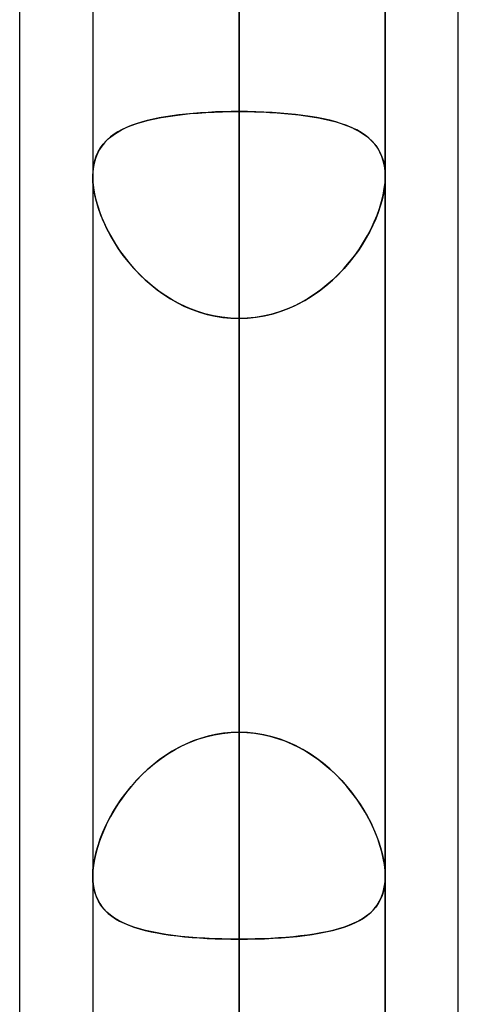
# Model space of a CAD drawing. Header units: millimetres. Extents: x -86 to 92, y -242 to 242.
# Tile 54 of 81: x 41.31 to 44, y 74.26 to 80.28. Entities that reach past the tile are written whole.
import ezdxf

# ---------------------------------------------------------------- set-up
doc = ezdxf.new("R2010")
doc.units = ezdxf.units.MM
doc.layers.add('MAIN-1', color=7, linetype='Continuous')

msp = doc.modelspace()

# ---------------------------------------------------------------- linework, layer by layer
at = {"layer": 'MAIN-1'}
for p, q in [((44, 70.1842), (44, 129.42)), ((41.315, 70.5727), (41.315, 129.0315)), ((44, 70.1842), (44, 123.7242)), ((44, 64.4885), (44, 123.7242)), ((44, 64.4885), (44, 123.7242)), ((42.6575, 0), (42.6575, 123.4449)), ((42.6575, 123.4449), (42.6575, 0)), ((41.315, 64.877), (41.315, 123.3357)), ((41.315, 70.5727), (41.315, 123.3357)), ((41.315, 64.877), (41.315, 123.0361)), ((43.5525, 0), (43.5525, 122.9667)), ((43.5525, 0), (43.5525, 122.9667)), ((41.7625, 122.8574), (41.7625, 0)), ((41.7625, 122.8574), (41.7625, 0)), ((42.6575, 122.0848), (42.6575, 0)), ((42.6575, 0), (42.6575, 122.0848)), ((42.6575, 0), (42.6575, 113.4737)), ((42.6575, 113.4737), (42.6575, 0)), ((41.7625, 113.0899), (41.7625, 0)), ((41.7625, 113.0899), (41.7625, 0)), ((43.5525, 0), (43.5525, 113.0899)), ((43.5525, 0), (43.5525, 113.0899)), ((42.6575, 112.2073), (42.6575, 0)), ((42.6575, 0), (42.6575, 112.2073)), ((42.6575, 80.2791), (42.6575, 108.295)), ((42.6575, 0), (42.6575, 103.5955)), ((42.6575, 103.5955), (42.6575, 0)), ((41.7625, 103.2122), (41.7625, 0)), ((41.7625, 103.2122), (41.7625, 0)), ((43.5525, 0), (43.5525, 103.2122)), ((43.5525, 0), (43.5525, 103.2122)), ((42.6575, 102.3289), (42.6575, 0)), ((42.6575, 0), (42.6575, 102.3289)), ((42.6575, 96.123), (42.6575, 71.6602)), ((41.7625, 95.228), (41.7625, 70.9517)), ((41.7625, 95.228), (41.7625, 70.9517)), ((43.5525, 70.792), (43.5525, 95.228)), ((43.5525, 95.228), (43.5525, 70.792)), ((42.6575, 70.25), (42.6575, 94.333)), ((42.6575, 0), (42.6575, 93.716)), ((42.6575, 93.716), (42.6575, 0)), ((41.7625, 93.3336), (41.7625, 0)), ((41.7625, 93.3336), (41.7625, 0)), ((43.5525, 0), (43.5525, 93.3336)), ((43.5525, 0), (43.5525, 93.3336)), ((42.6575, 92.4493), (42.6575, 0)), ((42.6575, 0), (42.6575, 92.4493)), ((42.6575, 79.7173), (42.6575, 88.3265)), ((42.6575, 88.3265), (42.6575, 79.7173)), ((42.6575, 84.5293), (42.6575, 75.9201)), ((42.6575, 75.9201), (42.6575, 84.5293)), ((42.6575, 0), (42.6575, 83.8351)), ((42.6575, 83.8351), (42.6575, 0)), ((41.7625, 83.4536), (41.7625, 0)), ((41.7625, 83.4536), (41.7625, 0)), ((43.5525, 0), (43.5525, 83.4536)), ((43.5525, 0), (43.5525, 83.4536)), ((42.6575, 82.5682), (42.6575, 0)), ((42.6575, 0), (42.6575, 82.5682)), ((42.6575, 73.952), (42.6575, 82.5682)), ((42.6575, 82.5682), (42.6575, 73.952)), ((42.6575, 80.2791), (42.6575, 71.6602)), ((42.6575, 71.6602), (42.6575, 80.2791)), ((42.2478, 79.6912), (42.2075, 79.685)), ((42.2238, 79.6877), (42.2673, 79.6939)), ((42.2895, 79.6968), (42.2478, 79.6912)), ((42.2673, 79.6939), (42.3124, 79.6994)), ((42.3325, 79.7016), (42.2895, 79.6968)), ((42.3124, 79.6994), (42.3589, 79.7042)), ((42.3768, 79.7058), (42.3325, 79.7016)), ((42.3589, 79.7042), (42.4066, 79.7082)), ((42.422, 79.7093), (42.3768, 79.7058)), ((42.4066, 79.7082), (42.4554, 79.7115)), ((42.468, 79.7122), (42.422, 79.7093)), ((42.4554, 79.7115), (42.5051, 79.714)), ((42.5146, 79.7144), (42.468, 79.7122)), ((42.5051, 79.714), (42.5555, 79.7158)), ((42.5618, 79.716), (42.5146, 79.7144)), ((42.5555, 79.7158), (42.6063, 79.7169)), ((42.6094, 79.717), (42.5618, 79.716)), ((42.6063, 79.7169), (42.6575, 79.7173)), ((42.6575, 79.7173), (42.6094, 79.717)), ((42.6575, 79.7173), (42.7053, 79.717)), ((42.6575, 75.9201), (42.6575, 79.7173)), ((42.6575, 79.7173), (42.6575, 75.9201)), ((42.7088, 79.7169), (42.6575, 79.7173)), ((42.7053, 79.717), (42.7527, 79.716)), ((42.7597, 79.7158), (42.7088, 79.7169)), ((42.7527, 79.716), (42.7996, 79.7145)), ((42.8102, 79.714), (42.7597, 79.7158)), ((42.7996, 79.7145), (42.846, 79.7123)), ((42.8601, 79.7114), (42.8102, 79.714)), ((42.846, 79.7123), (42.8917, 79.7094)), ((42.909, 79.7082), (42.8601, 79.7114)), ((42.8917, 79.7094), (42.9367, 79.7059)), ((42.9568, 79.7041), (42.909, 79.7082)), ((42.9367, 79.7059), (42.9807, 79.7018)), ((43.0034, 79.6993), (42.9568, 79.7041)), ((42.9807, 79.7018), (43.0235, 79.697)), ((43.0486, 79.6938), (43.0034, 79.6993)), ((43.0235, 79.697), (43.0651, 79.6916)), ((43.0922, 79.6875), (43.0486, 79.6938)), ((43.0651, 79.6916), (43.1052, 79.6854)), ((41.9672, 79.6189), (41.9982, 79.6316)), ((41.9976, 79.6314), (41.9687, 79.6195)), ((42.0284, 79.6424), (41.9976, 79.6314)), ((41.9982, 79.6316), (42.0312, 79.6433)), ((42.0609, 79.6525), (42.0284, 79.6424)), ((42.0312, 79.6433), (42.0662, 79.6541)), ((42.0951, 79.6618), (42.0609, 79.6525)), ((42.0662, 79.6541), (42.103, 79.6638)), ((42.1311, 79.6703), (42.0951, 79.6618)), ((42.103, 79.6638), (42.1416, 79.6726)), ((42.1686, 79.6781), (42.1311, 79.6703)), ((42.1416, 79.6726), (42.1819, 79.6806)), ((42.2075, 79.685), (42.1686, 79.6781)), ((42.1819, 79.6806), (42.2238, 79.6877)), ((43.1342, 79.6804), (43.0922, 79.6875)), ((43.1052, 79.6854), (43.144, 79.6785)), ((43.1745, 79.6724), (43.1342, 79.6804)), ((43.144, 79.6785), (43.1814, 79.6709)), ((43.2132, 79.6635), (43.1745, 79.6724)), ((43.1814, 79.6709), (43.2172, 79.6625)), ((43.25, 79.6537), (43.2132, 79.6635)), ((43.2172, 79.6625), (43.2514, 79.6533)), ((43.285, 79.6429), (43.25, 79.6537)), ((43.2514, 79.6533), (43.2839, 79.6433)), ((43.2839, 79.6433), (43.3147, 79.6324)), ((43.318, 79.6311), (43.285, 79.6429)), ((43.3147, 79.6324), (43.3436, 79.6207)), ((43.349, 79.6183), (43.318, 79.6311)), ((41.8642, 79.556), (41.8867, 79.5736)), ((41.8928, 79.5779), (41.8712, 79.5619)), ((41.8867, 79.5736), (41.9114, 79.5899)), ((41.9162, 79.5928), (41.8928, 79.5779)), ((41.9114, 79.5899), (41.9383, 79.605)), ((41.9415, 79.6066), (41.9162, 79.5928)), ((41.9383, 79.605), (41.9672, 79.6189)), ((41.9687, 79.6195), (41.9415, 79.6066)), ((43.3436, 79.6207), (43.3708, 79.608)), ((43.3779, 79.6043), (43.349, 79.6183)), ((43.3708, 79.608), (43.3961, 79.5943)), ((43.4047, 79.5892), (43.3779, 79.6043)), ((43.3961, 79.5943), (43.4196, 79.5796)), ((43.4294, 79.5728), (43.4047, 79.5892)), ((43.4196, 79.5796), (43.4413, 79.5639)), ((43.4519, 79.5551), (43.4294, 79.5728)), ((41.8094, 79.4944), (41.8255, 79.5166)), ((41.8335, 79.526), (41.8173, 79.5059)), ((41.8255, 79.5166), (41.8438, 79.5371)), ((41.8515, 79.5446), (41.8335, 79.526)), ((41.8438, 79.5371), (41.8642, 79.556)), ((41.8712, 79.5619), (41.8515, 79.5446)), ((43.4413, 79.5639), (43.4612, 79.5469)), ((43.4723, 79.536), (43.4519, 79.5551)), ((43.4612, 79.5469), (43.4793, 79.5285)), ((43.4904, 79.5154), (43.4723, 79.536)), ((43.4793, 79.5285), (43.4956, 79.5087)), ((43.5065, 79.493), (43.4904, 79.5154)), ((41.7909, 79.4609), (41.7808, 79.4359)), ((41.784, 79.4446), (41.7956, 79.4704)), ((41.8031, 79.4842), (41.7909, 79.4609)), ((41.7956, 79.4704), (41.8094, 79.4944)), ((41.8173, 79.5059), (41.8031, 79.4842)), ((43.4956, 79.5087), (43.51, 79.4874)), ((43.5202, 79.4689), (43.5065, 79.493)), ((43.51, 79.4874), (43.5224, 79.4645)), ((43.5317, 79.4429), (43.5202, 79.4689)), ((43.5224, 79.4645), (43.5328, 79.4399)), ((41.7728, 79.4091), (41.7671, 79.3807)), ((41.7681, 79.3869), (41.7748, 79.4168)), ((41.7808, 79.4359), (41.7728, 79.4091)), ((41.7748, 79.4168), (41.784, 79.4446)), ((43.5407, 79.4148), (43.5317, 79.4429)), ((43.5328, 79.4399), (43.5411, 79.4135)), ((43.5473, 79.3848), (43.5407, 79.4148)), ((43.5411, 79.4135), (43.5472, 79.3855)), ((41.7625, 79.3221), (41.764, 79.3553)), ((41.7636, 79.3508), (41.7625, 79.3195)), ((41.7671, 79.3807), (41.7636, 79.3508)), ((41.764, 79.3553), (41.7681, 79.3869)), ((43.5472, 79.3855), (43.551, 79.356)), ((43.5512, 79.353), (43.5473, 79.3848)), ((43.551, 79.356), (43.5525, 79.3251)), ((43.5525, 79.3196), (43.5512, 79.353)), ((41.7625, 79.3217), (41.7625, 79.3221)), ((41.7625, 79.3213), (41.7625, 79.3217)), ((41.7625, 79.3208), (41.7625, 79.3213)), ((41.7625, 79.3204), (41.7625, 79.3208)), ((41.7625, 79.32), (41.7625, 79.3204)), ((41.7625, 79.3196), (41.7625, 79.32)), ((41.7638, 79.2835), (41.7625, 79.3196)), ((41.7625, 79.3196), (41.7625, 75.039)), ((41.7625, 79.3196), (41.7625, 75.039)), ((41.7625, 79.3195), (41.7637, 79.2859)), ((41.7637, 79.2859), (41.7673, 79.2509)), ((41.768, 79.2459), (41.7638, 79.2835)), ((43.547, 79.2459), (43.5512, 79.2835)), ((43.5513, 79.2859), (43.5477, 79.2509)), ((43.5512, 79.2835), (43.5525, 79.3196)), ((43.5525, 79.3195), (43.5513, 79.2859)), ((43.5525, 79.3251), (43.5525, 79.3242)), ((43.5525, 79.3242), (43.5525, 79.3232)), ((43.5525, 79.3232), (43.5525, 79.3223)), ((43.5525, 79.3223), (43.5525, 79.3213)), ((43.5525, 79.3213), (43.5525, 79.3204)), ((43.5525, 79.3204), (43.5525, 79.3195)), ((43.5525, 75.039), (43.5525, 79.3196)), ((43.5525, 75.039), (43.5525, 79.3196)), ((41.7673, 79.2509), (41.7734, 79.2144)), ((41.775, 79.2066), (41.768, 79.2459)), ((41.7734, 79.2144), (41.7819, 79.1769)), ((43.5416, 79.2144), (43.5331, 79.1769)), ((43.54, 79.2066), (43.547, 79.2459)), ((43.5477, 79.2509), (43.5416, 79.2144)), ((41.7847, 79.1661), (41.775, 79.2066)), ((41.7819, 79.1769), (41.7926, 79.1388)), ((41.797, 79.125), (41.7847, 79.1661)), ((43.518, 79.125), (43.5303, 79.1661)), ((43.5331, 79.1769), (43.5224, 79.1388)), ((43.5303, 79.1661), (43.54, 79.2066)), ((41.7926, 79.1388), (41.8056, 79.1002)), ((41.8118, 79.0834), (41.797, 79.125)), ((41.8056, 79.1002), (41.8206, 79.0614)), ((43.5094, 79.1002), (43.4944, 79.0614)), ((43.5032, 79.0834), (43.518, 79.125)), ((43.5224, 79.1388), (43.5094, 79.1002)), ((41.8291, 79.0416), (41.8118, 79.0834)), ((41.8206, 79.0614), (41.8378, 79.0225)), ((41.8486, 78.9999), (41.8291, 79.0416)), ((43.4664, 78.9999), (43.4859, 79.0416)), ((43.4944, 79.0614), (43.4772, 79.0225)), ((43.4859, 79.0416), (43.5032, 79.0834)), ((41.8378, 79.0225), (41.8569, 78.9836)), ((41.8704, 78.9584), (41.8486, 78.9999)), ((41.8569, 78.9836), (41.8782, 78.9447)), ((43.4581, 78.9836), (43.4368, 78.9447)), ((43.4445, 78.9584), (43.4664, 78.9999)), ((43.4772, 79.0225), (43.4581, 78.9836)), ((41.8944, 78.9173), (41.8704, 78.9584)), ((41.8782, 78.9447), (41.9014, 78.9061)), ((41.9207, 78.8765), (41.8944, 78.9173)), ((43.3943, 78.8765), (43.4206, 78.9173)), ((43.4368, 78.9447), (43.4136, 78.9061)), ((43.4206, 78.9173), (43.4445, 78.9584)), ((41.9014, 78.9061), (41.9267, 78.8678)), ((41.9493, 78.8363), (41.9207, 78.8765)), ((41.9267, 78.8678), (41.954, 78.83)), ((43.3883, 78.8678), (43.361, 78.83)), ((43.3657, 78.8363), (43.3943, 78.8765)), ((43.4136, 78.9061), (43.3883, 78.8678)), ((41.9802, 78.7968), (41.9493, 78.8363)), ((41.954, 78.83), (41.9833, 78.793)), ((42.0133, 78.7583), (41.9802, 78.7968)), ((41.9833, 78.793), (42.0145, 78.7569)), ((43.3317, 78.793), (43.3005, 78.7569)), ((43.3017, 78.7583), (43.3348, 78.7968)), ((43.361, 78.83), (43.3317, 78.793)), ((43.3348, 78.7968), (43.3657, 78.8363)), ((42.0485, 78.721), (42.0133, 78.7583)), ((42.0145, 78.7569), (42.0476, 78.7219)), ((43.2665, 78.721), (43.3017, 78.7583)), ((43.3005, 78.7569), (43.2674, 78.7219)), ((42.0476, 78.7219), (42.0825, 78.6883)), ((42.086, 78.6851), (42.0485, 78.721)), ((42.0825, 78.6883), (42.119, 78.6563)), ((42.1255, 78.6509), (42.086, 78.6851)), ((43.1895, 78.6509), (43.229, 78.6851)), ((43.2325, 78.6883), (43.196, 78.6563)), ((43.229, 78.6851), (43.2665, 78.721)), ((43.2674, 78.7219), (43.2325, 78.6883)), ((42.119, 78.6563), (42.1572, 78.626)), ((42.167, 78.6187), (42.1255, 78.6509)), ((42.1572, 78.626), (42.1969, 78.5976)), ((42.2102, 78.5888), (42.167, 78.6187)), ((43.1048, 78.5888), (43.148, 78.6187)), ((43.1578, 78.626), (43.1181, 78.5976)), ((43.148, 78.6187), (43.1895, 78.6509)), ((43.196, 78.6563), (43.1578, 78.626)), ((42.1969, 78.5976), (42.2382, 78.5713)), ((42.255, 78.5614), (42.2102, 78.5888)), ((42.2382, 78.5713), (42.2808, 78.5472)), ((42.3015, 78.5366), (42.255, 78.5614)), ((42.2808, 78.5472), (42.3249, 78.5254)), ((43.0342, 78.5472), (42.9901, 78.5254)), ((43.0135, 78.5366), (43.06, 78.5614)), ((43.0768, 78.5713), (43.0342, 78.5472)), ((43.06, 78.5614), (43.1048, 78.5888)), ((43.1181, 78.5976), (43.0768, 78.5713)), ((42.3495, 78.5145), (42.3015, 78.5366)), ((42.3249, 78.5254), (42.3701, 78.5061)), ((42.3989, 78.4955), (42.3495, 78.5145)), ((42.3701, 78.5061), (42.4163, 78.4897)), ((42.4493, 78.4797), (42.3989, 78.4955)), ((42.4163, 78.4897), (42.4633, 78.476)), ((42.8987, 78.4897), (42.8517, 78.476)), ((42.8657, 78.4797), (42.9161, 78.4955)), ((42.9449, 78.5061), (42.8987, 78.4897)), ((42.9161, 78.4955), (42.9655, 78.5145)), ((42.9901, 78.5254), (42.9449, 78.5061)), ((42.9655, 78.5145), (43.0135, 78.5366)), ((42.5005, 78.4673), (42.4493, 78.4797)), ((42.4633, 78.476), (42.511, 78.4652)), ((42.5523, 78.4584), (42.5005, 78.4673)), ((42.511, 78.4652), (42.5593, 78.4575)), ((42.6047, 78.453), (42.5523, 78.4584)), ((42.5593, 78.4575), (42.6082, 78.4528)), ((42.6575, 78.4512), (42.6047, 78.453)), ((42.6082, 78.4528), (42.6575, 78.4512)), ((42.6575, 78.4512), (42.7103, 78.453)), ((42.7068, 78.4528), (42.6575, 78.4512)), ((42.6575, 78.4512), (42.6575, 74.654)), ((42.6575, 74.654), (42.6575, 78.4512)), ((42.6575, 69.8413), (42.6575, 78.4512)), ((42.6575, 78.4512), (42.6575, 69.8413)), ((42.7557, 78.4575), (42.7068, 78.4528)), ((42.7103, 78.453), (42.7627, 78.4584)), ((42.804, 78.4652), (42.7557, 78.4575)), ((42.7627, 78.4584), (42.8145, 78.4673)), ((42.8517, 78.476), (42.804, 78.4652)), ((42.8145, 78.4673), (42.8657, 78.4797)), ((42.468, 75.896), (42.422, 75.8827)), ((42.4549, 75.8925), (42.5048, 75.9045)), ((42.5146, 75.9065), (42.468, 75.896)), ((42.5048, 75.9045), (42.5553, 75.9131)), ((42.5618, 75.914), (42.5146, 75.9065)), ((42.5553, 75.9131), (42.6062, 75.9184)), ((42.6094, 75.9186), (42.5618, 75.914)), ((42.6062, 75.9184), (42.6575, 75.9201)), ((42.6575, 75.9201), (42.6094, 75.9186)), ((42.7088, 75.9184), (42.6575, 75.9201)), ((42.6575, 75.9201), (42.7056, 75.9186)), ((42.7056, 75.9186), (42.7532, 75.914)), ((42.7597, 75.9131), (42.7088, 75.9184)), ((42.7532, 75.914), (42.8004, 75.9065)), ((42.8102, 75.9045), (42.7597, 75.9131)), ((42.8004, 75.9065), (42.847, 75.896)), ((42.8601, 75.8925), (42.8102, 75.9045)), ((42.847, 75.896), (42.893, 75.8827)), ((42.2664, 75.8143), (42.3116, 75.8381)), ((42.3325, 75.848), (42.2895, 75.8269)), ((42.3116, 75.8381), (42.3582, 75.8592)), ((42.3768, 75.8667), (42.3325, 75.848)), ((42.3582, 75.8592), (42.406, 75.8774)), ((42.422, 75.8827), (42.3768, 75.8667)), ((42.406, 75.8774), (42.4549, 75.8925)), ((42.909, 75.8774), (42.8601, 75.8925)), ((42.893, 75.8827), (42.9382, 75.8667)), ((42.9568, 75.8592), (42.909, 75.8774)), ((42.9382, 75.8667), (42.9825, 75.848)), ((43.0034, 75.8381), (42.9568, 75.8592)), ((42.9825, 75.848), (43.0255, 75.8269)), ((43.0486, 75.8143), (43.0034, 75.8381)), ((42.2075, 75.778), (42.1686, 75.7505)), ((42.1808, 75.7594), (42.2228, 75.788)), ((42.2478, 75.8035), (42.2075, 75.778)), ((42.2228, 75.788), (42.2664, 75.8143)), ((42.2895, 75.8269), (42.2478, 75.8035)), ((43.0255, 75.8269), (43.0672, 75.8035)), ((43.0922, 75.788), (43.0486, 75.8143)), ((43.0672, 75.8035), (43.1075, 75.778)), ((43.1342, 75.7594), (43.0922, 75.788)), ((43.1075, 75.778), (43.1464, 75.7505)), ((42.1311, 75.7211), (42.0951, 75.6901)), ((42.1018, 75.6961), (42.1405, 75.7287)), ((42.1686, 75.7505), (42.1311, 75.7211)), ((42.1405, 75.7287), (42.1808, 75.7594)), ((43.1745, 75.7287), (43.1342, 75.7594)), ((43.1464, 75.7505), (43.1839, 75.7211)), ((43.2132, 75.6961), (43.1745, 75.7287)), ((43.1839, 75.7211), (43.2199, 75.6901)), ((42.0609, 75.6576), (42.0284, 75.6238)), ((42.03, 75.6256), (42.065, 75.6616)), ((42.0951, 75.6901), (42.0609, 75.6576)), ((42.065, 75.6616), (42.1018, 75.6961)), ((43.25, 75.6616), (43.2132, 75.6961)), ((43.2199, 75.6901), (43.2541, 75.6576)), ((43.285, 75.6256), (43.25, 75.6616)), ((43.2541, 75.6576), (43.2866, 75.6238)), ((41.997, 75.5883), (42.03, 75.6256)), ((42.0284, 75.6238), (41.9976, 75.589)), ((43.318, 75.5883), (43.285, 75.6256)), ((43.2866, 75.6238), (43.3174, 75.589)), ((41.9371, 75.5106), (41.966, 75.5499)), ((41.9687, 75.5533), (41.9415, 75.5169)), ((41.966, 75.5499), (41.997, 75.5883)), ((41.9976, 75.589), (41.9687, 75.5533)), ((43.3174, 75.589), (43.3463, 75.5533)), ((43.349, 75.5499), (43.318, 75.5883)), ((43.3463, 75.5533), (43.3735, 75.5169)), ((43.3779, 75.5106), (43.349, 75.5499)), ((41.9162, 75.4799), (41.8928, 75.4426)), ((41.9103, 75.4707), (41.9371, 75.5106)), ((41.9415, 75.5169), (41.9162, 75.4799)), ((43.3735, 75.5169), (43.3988, 75.4799)), ((43.4047, 75.4707), (43.3779, 75.5106)), ((43.3988, 75.4799), (43.4222, 75.4426)), ((41.8631, 75.3898), (41.8856, 75.4304)), ((41.8928, 75.4426), (41.8712, 75.405)), ((41.8856, 75.4304), (41.9103, 75.4707)), ((43.4294, 75.4304), (43.4047, 75.4707)), ((43.4222, 75.4426), (43.4438, 75.405)), ((43.4519, 75.3898), (43.4294, 75.4304)), ((41.8515, 75.3672), (41.8335, 75.3291)), ((41.8427, 75.3492), (41.8631, 75.3898)), ((41.8712, 75.405), (41.8515, 75.3672)), ((43.4438, 75.405), (43.4635, 75.3672)), ((43.4723, 75.3492), (43.4519, 75.3898)), ((43.4635, 75.3672), (43.4815, 75.3291)), ((41.8085, 75.2681), (41.8246, 75.3086)), ((41.8335, 75.3291), (41.8173, 75.291)), ((41.8246, 75.3086), (41.8427, 75.3492)), ((43.4904, 75.3086), (43.4723, 75.3492)), ((43.4815, 75.3291), (43.4977, 75.291)), ((43.5065, 75.2681), (43.4904, 75.3086)), ((41.8031, 75.253), (41.7909, 75.2153)), ((41.7948, 75.2278), (41.8085, 75.2681)), ((41.8173, 75.291), (41.8031, 75.253)), ((43.4977, 75.291), (43.5119, 75.253)), ((43.5202, 75.2278), (43.5065, 75.2681)), ((43.5119, 75.253), (43.5241, 75.2153)), ((41.7808, 75.178), (41.7728, 75.1414)), ((41.7743, 75.1489), (41.7833, 75.188)), ((41.7909, 75.2153), (41.7808, 75.178)), ((41.7833, 75.188), (41.7948, 75.2278)), ((43.5317, 75.188), (43.5202, 75.2278)), ((43.5241, 75.2153), (43.5342, 75.178)), ((43.5407, 75.1489), (43.5317, 75.188)), ((43.5342, 75.178), (43.5422, 75.1414)), ((41.7728, 75.1414), (41.7671, 75.1058)), ((41.7677, 75.1107), (41.7743, 75.1489)), ((43.5473, 75.1107), (43.5407, 75.1489)), ((43.5422, 75.1414), (43.548, 75.1058)), ((41.7625, 75.039), (41.7638, 75.074)), ((41.7636, 75.0717), (41.7625, 75.0389)), ((41.7671, 75.1058), (41.7636, 75.0717)), ((41.7638, 75.074), (41.7677, 75.1107)), ((43.5512, 75.074), (43.5473, 75.1107)), ((43.548, 75.1058), (43.5514, 75.0717)), ((43.5525, 75.039), (43.5512, 75.074)), ((43.5514, 75.0717), (43.5525, 75.0389)), ((41.7638, 75.0047), (41.7625, 75.039)), ((41.7625, 75.0389), (41.7637, 75.0069)), ((41.7637, 75.0069), (41.7673, 74.9764)), ((41.768, 74.9723), (41.7638, 75.0047)), ((43.547, 74.9723), (43.5512, 75.0047)), ((43.5513, 75.0069), (43.5477, 74.9764)), ((43.5512, 75.0047), (43.5525, 75.039)), ((43.5525, 75.0389), (43.5513, 75.0069)), ((41.7673, 74.9764), (41.7734, 74.9474)), ((41.775, 74.9416), (41.768, 74.9723)), ((41.7734, 74.9474), (41.7819, 74.9203)), ((41.7847, 74.913), (41.775, 74.9416)), ((43.5303, 74.913), (43.54, 74.9416)), ((43.5416, 74.9474), (43.5331, 74.9203)), ((43.54, 74.9416), (43.547, 74.9723)), ((43.5477, 74.9764), (43.5416, 74.9474)), ((41.7819, 74.9203), (41.7926, 74.8951)), ((41.797, 74.8866), (41.7847, 74.913)), ((41.7926, 74.8951), (41.8056, 74.8718)), ((41.8118, 74.8623), (41.797, 74.8866)), ((43.5032, 74.8623), (43.518, 74.8866)), ((43.5224, 74.8951), (43.5094, 74.8718)), ((43.518, 74.8866), (43.5303, 74.913)), ((43.5331, 74.9203), (43.5224, 74.8951)), ((41.8056, 74.8718), (41.8206, 74.8502)), ((41.8291, 74.8399), (41.8118, 74.8623)), ((41.8206, 74.8502), (41.8378, 74.8303)), ((41.8486, 74.8195), (41.8291, 74.8399)), ((41.8378, 74.8303), (41.8569, 74.8119)), ((41.8705, 74.8008), (41.8486, 74.8195)), ((41.8569, 74.8119), (41.8782, 74.7949)), ((43.4581, 74.8119), (43.4368, 74.7949)), ((43.4445, 74.8008), (43.4664, 74.8195)), ((43.4772, 74.8303), (43.4581, 74.8119)), ((43.4664, 74.8195), (43.4859, 74.8399)), ((43.4944, 74.8502), (43.4772, 74.8303)), ((43.4859, 74.8399), (43.5032, 74.8623)), ((43.5094, 74.8718), (43.4944, 74.8502)), ((41.8944, 74.7836), (41.8705, 74.8008)), ((41.8782, 74.7949), (41.9014, 74.7792)), ((41.9207, 74.7679), (41.8944, 74.7836)), ((41.9014, 74.7792), (41.9267, 74.7647)), ((41.9493, 74.7535), (41.9207, 74.7679)), ((41.9267, 74.7647), (41.954, 74.7513)), ((41.9802, 74.7402), (41.9493, 74.7535)), ((43.3348, 74.7402), (43.3657, 74.7535)), ((43.3883, 74.7647), (43.361, 74.7513)), ((43.3657, 74.7535), (43.3943, 74.7679)), ((43.4136, 74.7792), (43.3883, 74.7647)), ((43.3943, 74.7679), (43.4206, 74.7836)), ((43.4368, 74.7949), (43.4136, 74.7792)), ((43.4206, 74.7836), (43.4445, 74.8008)), ((41.954, 74.7513), (41.9833, 74.739)), ((42.0133, 74.7282), (41.9802, 74.7402)), ((41.9833, 74.739), (42.0145, 74.7278)), ((42.0485, 74.7172), (42.0133, 74.7282)), ((42.0145, 74.7278), (42.0476, 74.7175)), ((42.0476, 74.7175), (42.0825, 74.7081)), ((42.086, 74.7073), (42.0485, 74.7172)), ((42.0825, 74.7081), (42.119, 74.6996)), ((42.1255, 74.6983), (42.086, 74.7073)), ((42.119, 74.6996), (42.1572, 74.692)), ((42.167, 74.6903), (42.1255, 74.6983)), ((42.1572, 74.692), (42.1969, 74.6852)), ((43.1578, 74.692), (43.1181, 74.6852)), ((43.148, 74.6903), (43.1895, 74.6983)), ((43.196, 74.6996), (43.1578, 74.692)), ((43.1895, 74.6983), (43.229, 74.7073)), ((43.2325, 74.7081), (43.196, 74.6996)), ((43.229, 74.7073), (43.2665, 74.7172)), ((43.2674, 74.7175), (43.2325, 74.7081)), ((43.2665, 74.7172), (43.3017, 74.7282)), ((43.3005, 74.7278), (43.2674, 74.7175)), ((43.3317, 74.739), (43.3005, 74.7278)), ((43.3017, 74.7282), (43.3348, 74.7402)), ((43.361, 74.7513), (43.3317, 74.739)), ((42.2102, 74.6831), (42.167, 74.6903)), ((42.1969, 74.6852), (42.2382, 74.6791)), ((42.255, 74.6768), (42.2102, 74.6831)), ((42.2382, 74.6791), (42.2808, 74.6737)), ((42.3015, 74.6714), (42.255, 74.6768)), ((42.2808, 74.6737), (42.3249, 74.669)), ((42.3495, 74.6667), (42.3015, 74.6714)), ((42.3249, 74.669), (42.3701, 74.665)), ((42.3989, 74.6628), (42.3495, 74.6667)), ((42.3701, 74.665), (42.4163, 74.6616)), ((42.4493, 74.6596), (42.3989, 74.6628)), ((42.4163, 74.6616), (42.4633, 74.6588)), ((42.5005, 74.6571), (42.4493, 74.6596)), ((42.4633, 74.6588), (42.511, 74.6567)), ((42.5523, 74.6554), (42.5005, 74.6571)), ((42.511, 74.6567), (42.5593, 74.6552)), ((42.6047, 74.6543), (42.5523, 74.6554)), ((42.5593, 74.6552), (42.6082, 74.6543)), ((42.6575, 74.654), (42.6047, 74.6543)), ((42.6082, 74.6543), (42.6575, 74.654)), ((42.6575, 74.654), (42.7103, 74.6543)), ((42.7068, 74.6543), (42.6575, 74.654)), ((42.6575, 74.654), (42.6575, 66.0441)), ((42.6575, 66.0441), (42.6575, 74.654)), ((42.7557, 74.6552), (42.7068, 74.6543)), ((42.7103, 74.6543), (42.7627, 74.6554)), ((42.804, 74.6567), (42.7557, 74.6552)), ((42.7627, 74.6554), (42.8145, 74.6571)), ((42.8517, 74.6588), (42.804, 74.6567)), ((42.8145, 74.6571), (42.8657, 74.6596)), ((42.8987, 74.6616), (42.8517, 74.6588)), ((42.8657, 74.6596), (42.9161, 74.6628)), ((42.9449, 74.665), (42.8987, 74.6616)), ((42.9161, 74.6628), (42.9655, 74.6667)), ((42.9901, 74.669), (42.9449, 74.665)), ((42.9655, 74.6667), (43.0135, 74.6714)), ((43.0342, 74.6737), (42.9901, 74.669)), ((43.0135, 74.6714), (43.06, 74.6768)), ((43.0768, 74.6791), (43.0342, 74.6737)), ((43.06, 74.6768), (43.1048, 74.6831)), ((43.1181, 74.6852), (43.0768, 74.6791)), ((43.1048, 74.6831), (43.148, 74.6903))]:
    msp.add_line(p, q, dxfattribs=at)

doc.saveas('drawing.dxf')
